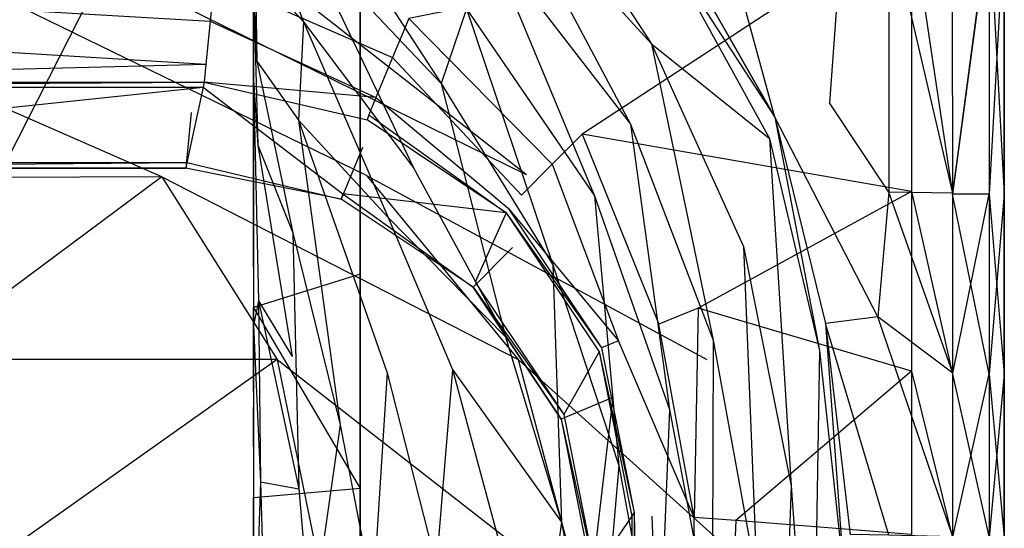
# Model space of a CAD drawing. Extents: x 0 to 0.37, y -0.56 to 0.
# Tile 22 of 26: x 0.249 to 0.37, y -0.235 to -0.173. Entities that reach past the tile are written whole.
import ezdxf

# ---------------------------------------------------------------- set-up
doc = ezdxf.new("R2010")
doc.units = 0
doc.layers.add('L0_WC_N_567510__0___REPLACEMTFO', color=7, linetype='CONTINUOUS')

msp = doc.modelspace()

# ---------------------------------------------------------------- linework, layer by layer
at = {"layer": 'L0_WC_N_567510__0___REPLACEMTFO', "color": 8}
for points, invisible_edges in [([(0.29112, -0.105234), (0.18494, -0.314262), (0.18494, -0.105234), (0.29112, -0.105234)], 13), ([(0.18494, -0.314262), (0.29112, -0.105234), (0.29112, -0.314262), (0.18494, -0.314262)], 10), ([(0.29112, -0.314262), (0.29112, -0.105234), (0.29112, -0.110567), (0.29112, -0.314262)], 13), ([(0.278079, -0.110567, 0.191627), (0.278079, -0.1884, 0.20253), (0.278079, -0.194568, 0.192392), (0.278079, -0.110567, 0.191627)], 13), ([(0.278079, -0.1884, 0.20253), (0.278079, -0.110567, 0.191627), (0.278079, -0.111409, 0.202205), (0.278079, -0.1884, 0.20253)], 14), ([(0.29112, -0.110567, 0.003194), (0.278079, -0.110567, 0.191627), (0.29112, -0.204148, 0.003247), (0.29112, -0.110567, 0.003194)], 14), ([(0.278079, -0.110567, 0.191627), (0.278079, -0.194568, 0.192392), (0.29112, -0.204148, 0.003247), (0.278079, -0.110567, 0.191627)], 14), ([(0.29112, -0.203729), (0.29112, -0.110567, 0.003194), (0.29112, -0.204148, 0.003247), (0.29112, -0.203729)], 13), ([(0.29112, -0.110567, 0.003194), (0.29112, -0.203729), (0.29112, -0.110567), (0.29112, -0.110567, 0.003194)], 14), ([(0.29112, -0.314262), (0.29112, -0.110567), (0.29112, -0.203729), (0.29112, -0.314262)], 10), ([(0.278079, -0.111409, 0.202205), (0.278079, -0.18023, 0.214173), (0.278079, -0.1884, 0.20253), (0.278079, -0.111409, 0.202205)], 13), ([(0.278079, -0.18023, 0.214173), (0.278079, -0.111409, 0.202205), (0.278079, -0.11149, 0.212838), (0.278079, -0.18023, 0.214173)], 14), ([(0.278079, -0.11149, 0.212838), (0.278079, -0.172645, 0.223915), (0.278079, -0.18023, 0.214173), (0.278079, -0.11149, 0.212838)], 13), ([(0.308483, -0.148083, 0.345967), (0.32672, -0.176, 0.326636), (0.308047, -0.155481, 0.326966), (0.308483, -0.148083, 0.345967)], 14), ([(0.308483, -0.148083, 0.345967), (0.328549, -0.164658, 0.345715), (0.32672, -0.176, 0.326636), (0.308483, -0.148083, 0.345967)], 14), ([(0.304094, -0.171717, 0.291098), (0.301034, -0.180857, 0.275082), (0.284255, -0.155166, 0.289029), (0.304094, -0.171717, 0.291098)], 14), ([(0.284255, -0.155166, 0.289029), (0.301034, -0.180857, 0.275082), (0.284366, -0.163266, 0.272154), (0.284255, -0.155166, 0.289029)], 14), ([(0.308047, -0.155481, 0.326966), (0.324151, -0.185812, 0.308276), (0.306694, -0.163198, 0.308476), (0.308047, -0.155481, 0.326966)], 14), ([(0.308047, -0.155481, 0.326966), (0.32672, -0.176, 0.326636), (0.324151, -0.185812, 0.308276), (0.308047, -0.155481, 0.326966)], 14), ([(0.278087, -0.157083, 0.270955), (0.284366, -0.163266, 0.272154), (0.284169, -0.173324, 0.257706), (0.278087, -0.157083, 0.270955)], 14), ([(0.278087, -0.157083, 0.270955), (0.284169, -0.173324, 0.257706), (0.278299, -0.166747, 0.256531), (0.278087, -0.157083, 0.270955)], 14), ([(0.318231, -0.187058, 0.400031), (0.358486, -0.160704, 0.400031), (0.297043, -0.172891, 0.400031), (0.318231, -0.187058, 0.400031)], 13), ([(0.358486, -0.160704, 0.400031), (0.318231, -0.187058, 0.400031), (0.358485, -0.194035, 0.400031), (0.358486, -0.160704, 0.400031)], 14), ([(0.335056, -0.160111, 0.34971), (0.341783, -0.184947, 0.349642), (0.328915, -0.162389, 0.34953), (0.335056, -0.160111, 0.34971)], 13), ([(0.341783, -0.184947, 0.349642), (0.335056, -0.160111, 0.34971), (0.348498, -0.183217, 0.349831), (0.341783, -0.184947, 0.349642)], 14), ([(0.35006, -0.161297, 0.350032), (0.348498, -0.183217, 0.349831), (0.335056, -0.160111, 0.34971), (0.35006, -0.161297, 0.350032)], 14), ([(0.355729, -0.160775, 0.350033), (0.355725, -0.194119, 0.349993), (0.35006, -0.161297, 0.350032), (0.355729, -0.160775, 0.350033)], 14), ([(0.355729, -0.160775, 0.350033), (0.363536, -0.194265, 0.349997), (0.355725, -0.194119, 0.349993), (0.355729, -0.160775, 0.350033)], 13), ([(0.363536, -0.194265, 0.349997), (0.355729, -0.160775, 0.350033), (0.36353, -0.160902, 0.350037), (0.363536, -0.194265, 0.349997)], 14), ([(0.363525, -0.19438, 0.400031), (0.358486, -0.160704, 0.400031), (0.358485, -0.194035, 0.400031), (0.363525, -0.19438, 0.400031)], 13), ([(0.358486, -0.160704, 0.400031), (0.363525, -0.19438, 0.400031), (0.363528, -0.161002, 0.400031), (0.358486, -0.160704, 0.400031)], 14), ([(0.367995, -0.160999, 0.398551), (0.363528, -0.161002, 0.400031), (0.363525, -0.19438, 0.400031), (0.367995, -0.160999, 0.398551)], 14), ([(0.367995, -0.160999, 0.398551), (0.363525, -0.19438, 0.400031), (0.367991, -0.194377, 0.39851), (0.367995, -0.160999, 0.398551)], 14), ([(0.367994, -0.160972, 0.351862), (0.363536, -0.194265, 0.349997), (0.36353, -0.160902, 0.350037), (0.367994, -0.160972, 0.351862)], 13), ([(0.363536, -0.194265, 0.349997), (0.367994, -0.160972, 0.351862), (0.367993, -0.194346, 0.351822), (0.363536, -0.194265, 0.349997)], 14), ([(0.369841, -0.194368, 0.394056), (0.367995, -0.160999, 0.398551), (0.367991, -0.194377, 0.39851), (0.369841, -0.194368, 0.394056)], 13), ([(0.369845, -0.161004, 0.356263), (0.367993, -0.194346, 0.351822), (0.367994, -0.160972, 0.351862), (0.369845, -0.161004, 0.356263)], 14), ([(0.367993, -0.194346, 0.351822), (0.369845, -0.161004, 0.356263), (0.369841, -0.194381, 0.356223), (0.367993, -0.194346, 0.351822)], 13), ([(0.367995, -0.160999, 0.398551), (0.369841, -0.194368, 0.394056), (0.369845, -0.16099, 0.394096), (0.367995, -0.160999, 0.398551)], 14), ([(0.369841, -0.194368, 0.394056), (0.369845, -0.160993, 0.389669), (0.369845, -0.16099, 0.394096), (0.369841, -0.194368, 0.394056)], 14), ([(0.369845, -0.160993, 0.389669), (0.369841, -0.194368, 0.394056), (0.369841, -0.19437, 0.38963), (0.369845, -0.160993, 0.389669)], 13), ([(0.369841, -0.19437, 0.38963), (0.369845, -0.161004, 0.361163), (0.369845, -0.160993, 0.389669), (0.369841, -0.19437, 0.38963)], 14), ([(0.369845, -0.161004, 0.356263), (0.369841, -0.194381, 0.361124), (0.369841, -0.194381, 0.356223), (0.369845, -0.161004, 0.356263)], 13), ([(0.369841, -0.194381, 0.361124), (0.369845, -0.161004, 0.356263), (0.369845, -0.161004, 0.361163), (0.369841, -0.194381, 0.361124)], 14), ([(0.369845, -0.161004, 0.361163), (0.369841, -0.19437, 0.38963), (0.369841, -0.194381, 0.361124), (0.369845, -0.161004, 0.361163)], 13), ([(0.328915, -0.162389, 0.34953), (0.341783, -0.184947, 0.349642), (0.328549, -0.164658, 0.345715), (0.328915, -0.162389, 0.34953)], 14), ([(0.355725, -0.194119, 0.349993), (0.348498, -0.183217, 0.349831), (0.35006, -0.161297, 0.350032), (0.355725, -0.194119, 0.349993)], 14), ([(0.284366, -0.163266, 0.272154), (0.297617, -0.191139, 0.261408), (0.284169, -0.173324, 0.257706), (0.284366, -0.163266, 0.272154)], 14), ([(0.284366, -0.163266, 0.272154), (0.301034, -0.180857, 0.275082), (0.297617, -0.191139, 0.261408), (0.284366, -0.163266, 0.272154)], 14), ([(0.306694, -0.163198, 0.308476), (0.319756, -0.194582, 0.291093), (0.304094, -0.171717, 0.291098), (0.306694, -0.163198, 0.308476)], 14), ([(0.306694, -0.163198, 0.308476), (0.324151, -0.185812, 0.308276), (0.319756, -0.194582, 0.291093), (0.306694, -0.163198, 0.308476)], 14), ([(0.278079, -0.180438, 0.231878), (0.278079, -0.172645, 0.223915), (0.278079, -0.164132, 0.234339), (0.278079, -0.180438, 0.231878)], 14), ([(0.278079, -0.164132, 0.234339), (0.278079, -0.169524, 0.243059), (0.278079, -0.180438, 0.231878), (0.278079, -0.164132, 0.234339)], 13), ([(0.328549, -0.164658, 0.345715), (0.341149, -0.187584, 0.345809), (0.32672, -0.176, 0.326636), (0.328549, -0.164658, 0.345715)], 14), ([(0.328549, -0.164658, 0.345715), (0.341783, -0.184947, 0.349642), (0.341149, -0.187584, 0.345809), (0.328549, -0.164658, 0.345715)], 14), ([(0.278299, -0.166747, 0.256531), (0.278482, -0.178126, 0.244141), (0.278079, -0.169524, 0.243059), (0.278299, -0.166747, 0.256531)], 14), ([(0.278299, -0.166747, 0.256531), (0.284169, -0.173324, 0.257706), (0.278482, -0.178126, 0.244141), (0.278299, -0.166747, 0.256531)], 14), ([(0.272786, -0.173219, 0.400031), (0.18494, -0.168162, 0.400031), (0.18494, -0.173219, 0.400031), (0.272786, -0.173219, 0.400031)], 13), ([(0.18494, -0.168162, 0.400031), (0.272786, -0.173219, 0.400031), (0.273284, -0.168162, 0.400031), (0.18494, -0.168162, 0.400031)], 14), ([(0.295071, -0.177655, 0.400031), (0.273284, -0.168162, 0.400031), (0.272786, -0.173219, 0.400031), (0.295071, -0.177655, 0.400031)], 13), ([(0.273284, -0.168162, 0.400031), (0.295071, -0.177655, 0.400031), (0.297043, -0.172891, 0.400031), (0.273284, -0.168162, 0.400031)], 14), ([(0.278079, -0.169524, 0.243059), (0.278605, -0.188365, 0.234462), (0.278079, -0.180438, 0.231878), (0.278079, -0.169524, 0.243059)], 14), ([(0.278079, -0.169524, 0.243059), (0.278482, -0.178126, 0.244141), (0.278605, -0.188365, 0.234462), (0.278079, -0.169524, 0.243059)], 14), ([(0.249956, -0.171689, 0.298098), (0.220227, -0.171897, 0.280166), (0.266878, -0.192243, 0.283093), (0.249956, -0.171689, 0.298098)], 14), ([(0.266878, -0.192243, 0.283093), (0.220227, -0.171897, 0.280166), (0.229328, -0.192418, 0.260682), (0.266878, -0.192243, 0.283093)], 14), ([(0.269637, -0.171494, 0.324659), (0.249956, -0.171689, 0.298098), (0.291872, -0.192077, 0.316492), (0.269637, -0.171494, 0.324659)], 14), ([(0.291872, -0.192077, 0.316492), (0.249956, -0.171689, 0.298098), (0.266878, -0.192243, 0.283093), (0.291872, -0.192077, 0.316492)], 14), ([(0.311457, -0.192011, 0.355781), (0.28508, -0.171417, 0.355781), (0.269637, -0.171494, 0.324659), (0.311457, -0.192011, 0.355781)], 14), ([(0.311457, -0.192011, 0.355781), (0.269637, -0.171494, 0.324659), (0.291872, -0.192077, 0.316492), (0.311457, -0.192011, 0.355781)], 14), ([(0.304094, -0.171717, 0.291098), (0.314646, -0.203016, 0.275049), (0.301034, -0.180857, 0.275082), (0.304094, -0.171717, 0.291098)], 14), ([(0.304094, -0.171717, 0.291098), (0.319756, -0.194582, 0.291093), (0.314646, -0.203016, 0.275049), (0.304094, -0.171717, 0.291098)], 14), ([(0.272267, -0.17849, 0.397813), (0.18494, -0.173219, 0.400031), (0.18494, -0.178505, 0.397812), (0.272267, -0.17849, 0.397813)], 13), ([(0.18494, -0.173219, 0.400031), (0.272267, -0.17849, 0.397813), (0.272786, -0.173219, 0.400031), (0.18494, -0.173219, 0.400031)], 14), ([(0.293033, -0.182579, 0.397813), (0.272786, -0.173219, 0.400031), (0.272267, -0.17849, 0.397813), (0.293033, -0.182579, 0.397813)], 13), ([(0.272786, -0.173219, 0.400031), (0.293033, -0.182579, 0.397813), (0.295071, -0.177655, 0.400031), (0.272786, -0.173219, 0.400031)], 14), ([(0.278079, -0.172645, 0.223915), (0.278079, -0.180438, 0.231878), (0.278079, -0.194327, 0.220136), (0.278079, -0.172645, 0.223915)], 13), ([(0.278079, -0.194327, 0.220136), (0.278079, -0.18023, 0.214173), (0.278079, -0.172645, 0.223915), (0.278079, -0.194327, 0.220136)], 14), ([(0.314588, -0.190704, 0.400031), (0.297043, -0.172891, 0.400031), (0.295071, -0.177655, 0.400031), (0.314588, -0.190704, 0.400031)], 13), ([(0.297043, -0.172891, 0.400031), (0.314588, -0.190704, 0.400031), (0.318231, -0.187058, 0.400031), (0.297043, -0.172891, 0.400031)], 14), ([(0.284169, -0.173324, 0.257706), (0.283563, -0.185343, 0.245446), (0.278482, -0.178126, 0.244141), (0.284169, -0.173324, 0.257706)], 14), ([(0.284169, -0.173324, 0.257706), (0.294552, -0.197226, 0.252062), (0.283563, -0.185343, 0.245446), (0.284169, -0.173324, 0.257706)], 14), ([(0.284169, -0.173324, 0.257706), (0.297617, -0.191139, 0.261408), (0.294552, -0.197226, 0.252062), (0.284169, -0.173324, 0.257706)], 14), ([(0.32672, -0.176, 0.326636), (0.334255, -0.21219, 0.308139), (0.324151, -0.185812, 0.308276), (0.32672, -0.176, 0.326636)], 14), ([(0.32672, -0.176, 0.326636), (0.33798, -0.200768, 0.326642), (0.334255, -0.21219, 0.308139), (0.32672, -0.176, 0.326636)], 14), ([(0.32672, -0.176, 0.326636), (0.341149, -0.187584, 0.345809), (0.33798, -0.200768, 0.326642), (0.32672, -0.176, 0.326636)], 14), ([(0.310822, -0.194473, 0.397811), (0.295071, -0.177655, 0.400031), (0.293033, -0.182579, 0.397813), (0.310822, -0.194473, 0.397811)], 13), ([(0.295071, -0.177655, 0.400031), (0.310822, -0.194473, 0.397811), (0.314588, -0.190704, 0.400031), (0.295071, -0.177655, 0.400031)], 14), ([(0.272267, -0.17849, 0.397813), (0.18494, -0.180695, 0.39252), (0.27205, -0.180695, 0.39252), (0.272267, -0.17849, 0.397813)], 13), ([(0.18494, -0.180695, 0.39252), (0.272267, -0.17849, 0.397813), (0.18494, -0.178505, 0.397812), (0.18494, -0.180695, 0.39252)], 14), ([(0.272267, -0.17849, 0.397813), (0.27205, -0.180695, 0.39252), (0.293033, -0.182579, 0.397813), (0.272267, -0.17849, 0.397813)], 14), ([(0.278482, -0.178126, 0.244141), (0.283563, -0.185343, 0.245446), (0.282895, -0.199103, 0.235137), (0.278482, -0.178126, 0.244141)], 14), ([(0.278482, -0.178126, 0.244141), (0.282895, -0.199103, 0.235137), (0.278605, -0.188365, 0.234462), (0.278482, -0.178126, 0.244141)], 14), ([(0.278079, -0.18023, 0.214173), (0.278079, -0.194327, 0.220136), (0.278079, -0.194587, 0.212303), (0.278079, -0.18023, 0.214173)], 13), ([(0.278079, -0.194587, 0.212303), (0.278079, -0.1884, 0.20253), (0.278079, -0.18023, 0.214173), (0.278079, -0.194587, 0.212303)], 14), ([(0.278079, -0.180438, 0.231878), (0.278674, -0.207407, 0.221295), (0.278079, -0.194327, 0.220136), (0.278079, -0.180438, 0.231878)], 14), ([(0.278079, -0.180438, 0.231878), (0.278605, -0.188365, 0.234462), (0.278674, -0.207407, 0.221295), (0.278079, -0.180438, 0.231878)], 14), ([(0.27205, -0.180695, 0.39252), (0.18494, -0.181287, 0.389472), (0.271923, -0.181287, 0.389472), (0.27205, -0.180695, 0.39252)], 13), ([(0.18494, -0.181287, 0.389472), (0.27205, -0.180695, 0.39252), (0.18494, -0.180695, 0.39252), (0.18494, -0.181287, 0.389472)], 14), ([(0.271923, -0.181287, 0.389472), (0.18494, -0.190515, 0.341974), (0.269939, -0.190515, 0.341974), (0.271923, -0.181287, 0.389472)], 13), ([(0.18494, -0.190515, 0.341974), (0.271923, -0.181287, 0.389472), (0.18494, -0.181287, 0.389472), (0.18494, -0.190515, 0.341974)], 14), ([(0.289015, -0.19431, 0.342077), (0.271923, -0.181287, 0.389472), (0.269939, -0.190515, 0.341974), (0.289015, -0.19431, 0.342077)], 13), ([(0.291967, -0.185277, 0.389478), (0.27205, -0.180695, 0.39252), (0.271923, -0.181287, 0.389472), (0.291967, -0.185277, 0.389478)], 13), ([(0.271923, -0.181287, 0.389472), (0.289015, -0.19431, 0.342077), (0.291967, -0.185277, 0.389478), (0.271923, -0.181287, 0.389472)], 14), ([(0.293033, -0.182579, 0.397813), (0.27205, -0.180695, 0.39252), (0.292156, -0.184697, 0.39252), (0.293033, -0.182579, 0.397813)], 14), ([(0.27205, -0.180695, 0.39252), (0.291967, -0.185277, 0.389478), (0.292156, -0.184697, 0.39252), (0.27205, -0.180695, 0.39252)], 14), ([(0.301034, -0.180857, 0.275082), (0.308869, -0.211812, 0.260945), (0.297617, -0.191139, 0.261408), (0.301034, -0.180857, 0.275082)], 14), ([(0.301034, -0.180857, 0.275082), (0.314646, -0.203016, 0.275049), (0.308869, -0.211812, 0.260945), (0.301034, -0.180857, 0.275082)], 14), ([(0.309202, -0.196094, 0.39252), (0.293033, -0.182579, 0.397813), (0.292156, -0.184697, 0.39252), (0.309202, -0.196094, 0.39252)], 13), ([(0.293033, -0.182579, 0.397813), (0.309202, -0.196094, 0.39252), (0.310822, -0.194473, 0.397811), (0.293033, -0.182579, 0.397813)], 14), ([(0.354387, -0.209343, 0.349918), (0.341783, -0.184947, 0.349642), (0.348498, -0.183217, 0.349831), (0.354387, -0.209343, 0.349918)], 14), ([(0.355725, -0.194119, 0.349993), (0.354387, -0.209343, 0.349918), (0.348498, -0.183217, 0.349831), (0.355725, -0.194119, 0.349993)], 14), ([(0.269795, -0.191186, 0.33852), (0.18494, -0.191186, 0.33852), (0.18494, -0.184352, 0.332072), (0.269795, -0.191186, 0.33852)], 14), ([(0.270463, -0.184385, 0.332072), (0.269795, -0.191186, 0.33852), (0.18494, -0.184352, 0.332072), (0.270463, -0.184385, 0.332072)], 14), ([(0.2888, -0.194967, 0.33863), (0.269795, -0.191186, 0.33852), (0.270463, -0.184385, 0.332072), (0.2888, -0.194967, 0.33863)], 14), ([(0.291404, -0.18865, 0.332182), (0.2888, -0.194967, 0.33863), (0.270463, -0.184385, 0.332072), (0.291404, -0.18865, 0.332182)], 14), ([(0.30896, -0.196638, 0.389496), (0.291967, -0.185277, 0.389478), (0.289015, -0.19431, 0.342077), (0.30896, -0.196638, 0.389496)], 14), ([(0.30896, -0.196638, 0.389496), (0.292156, -0.184697, 0.39252), (0.291967, -0.185277, 0.389478), (0.30896, -0.196638, 0.389496)], 13), ([(0.292156, -0.184697, 0.39252), (0.30896, -0.196638, 0.389496), (0.309202, -0.196094, 0.39252), (0.292156, -0.184697, 0.39252)], 14), ([(0.341783, -0.184947, 0.349642), (0.347275, -0.213468, 0.345969), (0.341149, -0.187584, 0.345809), (0.341783, -0.184947, 0.349642)], 14), ([(0.354387, -0.209343, 0.349918), (0.347974, -0.210165, 0.349855), (0.341783, -0.184947, 0.349642), (0.354387, -0.209343, 0.349918)], 14), ([(0.341783, -0.184947, 0.349642), (0.347974, -0.210165, 0.349855), (0.347275, -0.213468, 0.345969), (0.341783, -0.184947, 0.349642)], 14), ([(0.283563, -0.185343, 0.245446), (0.288656, -0.222549, 0.230857), (0.282895, -0.199103, 0.235137), (0.283563, -0.185343, 0.245446)], 14), ([(0.283563, -0.185343, 0.245446), (0.294552, -0.197226, 0.252062), (0.294419, -0.216192, 0.24056), (0.283563, -0.185343, 0.245446)], 14), ([(0.283563, -0.185343, 0.245446), (0.294419, -0.216192, 0.24056), (0.288656, -0.222549, 0.230857), (0.283563, -0.185343, 0.245446)], 14), ([(0.324151, -0.185812, 0.308276), (0.32894, -0.220675, 0.290736), (0.319756, -0.194582, 0.291093), (0.324151, -0.185812, 0.308276)], 14), ([(0.324151, -0.185812, 0.308276), (0.334255, -0.21219, 0.308139), (0.32894, -0.220675, 0.290736), (0.324151, -0.185812, 0.308276)], 14), ([(0.327628, -0.210234, 0.400031), (0.318231, -0.187058, 0.400031), (0.314588, -0.190704, 0.400031), (0.327628, -0.210234, 0.400031)], 13), ([(0.332411, -0.208293, 0.400031), (0.358485, -0.194035, 0.400031), (0.318231, -0.187058, 0.400031), (0.332411, -0.208293, 0.400031)], 13), ([(0.318231, -0.187058, 0.400031), (0.327628, -0.210234, 0.400031), (0.332411, -0.208293, 0.400031), (0.318231, -0.187058, 0.400031)], 14), ([(0.341149, -0.187584, 0.345809), (0.343779, -0.229984, 0.326539), (0.33798, -0.200768, 0.326642), (0.341149, -0.187584, 0.345809)], 14), ([(0.341149, -0.187584, 0.345809), (0.347275, -0.213468, 0.345969), (0.343779, -0.229984, 0.326539), (0.341149, -0.187584, 0.345809)], 14), ([(0.278079, -0.1884, 0.20253), (0.278079, -0.194587, 0.212303), (0.278079, -0.203282, 0.2028), (0.278079, -0.1884, 0.20253)], 13), ([(0.278079, -0.203282, 0.2028), (0.278079, -0.194568, 0.192392), (0.278079, -0.1884, 0.20253), (0.278079, -0.203282, 0.2028)], 14), ([(0.278605, -0.188365, 0.234462), (0.282895, -0.199103, 0.235137), (0.282803, -0.214194, 0.226866), (0.278605, -0.188365, 0.234462)], 14), ([(0.278605, -0.188365, 0.234462), (0.282803, -0.214194, 0.226866), (0.278674, -0.207407, 0.221295), (0.278605, -0.188365, 0.234462)], 14), ([(0.304912, -0.205736, 0.338943), (0.2888, -0.194967, 0.33863), (0.291404, -0.18865, 0.332182), (0.304912, -0.205736, 0.338943)], 14), ([(0.309727, -0.20089, 0.332496), (0.304912, -0.205736, 0.338943), (0.291404, -0.18865, 0.332182), (0.309727, -0.20089, 0.332496)], 14), ([(0.269939, -0.190515, 0.341974), (0.18494, -0.191186, 0.33852), (0.269795, -0.191186, 0.33852), (0.269939, -0.190515, 0.341974)], 13), ([(0.18494, -0.191186, 0.33852), (0.269939, -0.190515, 0.341974), (0.18494, -0.190515, 0.341974), (0.18494, -0.191186, 0.33852)], 14), ([(0.2888, -0.194967, 0.33863), (0.269939, -0.190515, 0.341974), (0.269795, -0.191186, 0.33852), (0.2888, -0.194967, 0.33863)], 13), ([(0.269939, -0.190515, 0.341974), (0.2888, -0.194967, 0.33863), (0.289015, -0.19431, 0.342077), (0.269939, -0.190515, 0.341974)], 14), ([(0.297617, -0.191139, 0.261408), (0.308869, -0.211812, 0.260945), (0.294552, -0.197226, 0.252062), (0.297617, -0.191139, 0.261408)], 14), ([(0.322708, -0.212273, 0.397808), (0.314588, -0.190704, 0.400031), (0.310822, -0.194473, 0.397811), (0.322708, -0.212273, 0.397808)], 13), ([(0.314588, -0.190704, 0.400031), (0.322708, -0.212273, 0.397808), (0.327628, -0.210234, 0.400031), (0.314588, -0.190704, 0.400031)], 14), ([(0.236895, -0.214559, 0.244482), (0.266878, -0.192243, 0.283093), (0.229328, -0.192418, 0.260682), (0.236895, -0.214559, 0.244482)], 13), ([(0.266878, -0.192243, 0.283093), (0.236895, -0.214559, 0.244482), (0.28097, -0.214559, 0.270597), (0.266878, -0.192243, 0.283093)], 14), ([(0.266878, -0.192243, 0.283093), (0.31042, -0.214559, 0.30968), (0.291872, -0.192077, 0.316492), (0.266878, -0.192243, 0.283093)], 14), ([(0.31042, -0.214559, 0.30968), (0.266878, -0.192243, 0.283093), (0.28097, -0.214559, 0.270597), (0.31042, -0.214559, 0.30968)], 13), ([(0.291872, -0.192077, 0.316492), (0.333477, -0.214559, 0.355781), (0.311457, -0.192011, 0.355781), (0.291872, -0.192077, 0.316492)], 14), ([(0.333477, -0.214559, 0.355781), (0.291872, -0.192077, 0.316492), (0.31042, -0.214559, 0.30968), (0.333477, -0.214559, 0.355781)], 13), ([(0.278079, -0.203282, 0.2028), (0.278079, -0.194327, 0.220136), (0.278079, -0.210407, 0.209544), (0.278079, -0.203282, 0.2028)], 13), ([(0.278079, -0.194327, 0.220136), (0.278079, -0.203282, 0.2028), (0.278079, -0.194587, 0.212303), (0.278079, -0.194327, 0.220136)], 14), ([(0.278674, -0.207407, 0.221295), (0.278079, -0.210407, 0.209544), (0.278079, -0.194327, 0.220136), (0.278674, -0.207407, 0.221295)], 14), ([(0.278079, -0.194568, 0.192392), (0.278079, -0.203282, 0.2028), (0.278079, -0.208209, 0.190505), (0.278079, -0.194568, 0.192392)], 13), ([(0.278079, -0.194568, 0.192392), (0.278079, -0.208209, 0.190505), (0.29112, -0.204148, 0.003247), (0.278079, -0.194568, 0.192392)], 14), ([(0.304912, -0.205736, 0.338943), (0.289015, -0.19431, 0.342077), (0.2888, -0.194967, 0.33863), (0.304912, -0.205736, 0.338943)], 13), ([(0.289015, -0.19431, 0.342077), (0.304912, -0.205736, 0.338943), (0.305186, -0.205119, 0.342371), (0.289015, -0.19431, 0.342077)], 14), ([(0.30896, -0.196638, 0.389496), (0.289015, -0.19431, 0.342077), (0.305186, -0.205119, 0.342371), (0.30896, -0.196638, 0.389496)], 14), ([(0.309202, -0.196094, 0.39252), (0.322708, -0.212273, 0.397808), (0.310822, -0.194473, 0.397811), (0.309202, -0.196094, 0.39252)], 14), ([(0.319756, -0.194582, 0.291093), (0.322711, -0.227538, 0.274532), (0.314646, -0.203016, 0.275049), (0.319756, -0.194582, 0.291093)], 14), ([(0.319756, -0.194582, 0.291093), (0.32894, -0.220675, 0.290736), (0.322711, -0.227538, 0.274532), (0.319756, -0.194582, 0.291093)], 14), ([(0.358485, -0.194035, 0.400031), (0.332411, -0.208293, 0.400031), (0.358484, -0.215994, 0.400031), (0.358485, -0.194035, 0.400031)], 14), ([(0.363539, -0.216243, 0.349975), (0.354387, -0.209343, 0.349918), (0.355725, -0.194119, 0.349993), (0.363539, -0.216243, 0.349975)], 14), ([(0.363539, -0.216243, 0.349975), (0.355725, -0.194119, 0.349993), (0.363536, -0.194265, 0.349997), (0.363539, -0.216243, 0.349975)], 14), ([(0.363523, -0.216367, 0.400031), (0.358485, -0.194035, 0.400031), (0.358484, -0.215994, 0.400031), (0.363523, -0.216367, 0.400031)], 13), ([(0.358485, -0.194035, 0.400031), (0.363523, -0.216367, 0.400031), (0.363525, -0.19438, 0.400031), (0.358485, -0.194035, 0.400031)], 14), ([(0.367989, -0.216364, 0.398487), (0.363525, -0.19438, 0.400031), (0.363523, -0.216367, 0.400031), (0.367989, -0.216364, 0.398487)], 14), ([(0.367991, -0.194377, 0.39851), (0.363525, -0.19438, 0.400031), (0.367989, -0.216364, 0.398487), (0.367991, -0.194377, 0.39851)], 14), ([(0.367993, -0.194346, 0.351822), (0.363539, -0.216243, 0.349975), (0.363536, -0.194265, 0.349997), (0.367993, -0.194346, 0.351822)], 13), ([(0.363539, -0.216243, 0.349975), (0.367993, -0.194346, 0.351822), (0.367993, -0.21633, 0.3518), (0.363539, -0.216243, 0.349975)], 14), ([(0.369839, -0.216355, 0.394034), (0.367991, -0.194377, 0.39851), (0.367989, -0.216364, 0.398487), (0.369839, -0.216355, 0.394034)], 13), ([(0.367991, -0.194377, 0.39851), (0.369839, -0.216355, 0.394034), (0.369841, -0.194368, 0.394056), (0.367991, -0.194377, 0.39851)], 14), ([(0.369841, -0.194381, 0.356223), (0.367993, -0.21633, 0.3518), (0.367993, -0.194346, 0.351822), (0.369841, -0.194381, 0.356223)], 14), ([(0.367993, -0.21633, 0.3518), (0.369841, -0.194381, 0.356223), (0.369839, -0.216368, 0.356201), (0.367993, -0.21633, 0.3518)], 13), ([(0.369839, -0.216355, 0.394034), (0.369841, -0.19437, 0.38963), (0.369841, -0.194368, 0.394056), (0.369839, -0.216355, 0.394034)], 14), ([(0.369841, -0.19437, 0.38963), (0.369839, -0.216355, 0.394034), (0.369839, -0.216357, 0.389607), (0.369841, -0.19437, 0.38963)], 13), ([(0.369839, -0.216357, 0.389607), (0.369841, -0.194381, 0.361124), (0.369841, -0.19437, 0.38963), (0.369839, -0.216357, 0.389607)], 14), ([(0.369841, -0.194381, 0.356223), (0.369839, -0.216368, 0.361101), (0.369839, -0.216368, 0.356201), (0.369841, -0.194381, 0.356223)], 13), ([(0.369839, -0.216368, 0.361101), (0.369841, -0.194381, 0.356223), (0.369841, -0.194381, 0.361124), (0.369839, -0.216368, 0.361101)], 14), ([(0.369841, -0.194381, 0.361124), (0.369839, -0.216357, 0.389607), (0.369839, -0.216368, 0.361101), (0.369841, -0.194381, 0.361124)], 13), ([(0.30896, -0.196638, 0.389496), (0.320591, -0.21315, 0.39252), (0.309202, -0.196094, 0.39252), (0.30896, -0.196638, 0.389496)], 14), ([(0.322708, -0.212273, 0.397808), (0.309202, -0.196094, 0.39252), (0.320591, -0.21315, 0.39252), (0.322708, -0.212273, 0.397808)], 13), ([(0.294552, -0.197226, 0.252062), (0.302379, -0.215798, 0.249785), (0.294419, -0.216192, 0.24056), (0.294552, -0.197226, 0.252062)], 14), ([(0.294552, -0.197226, 0.252062), (0.308869, -0.211812, 0.260945), (0.302379, -0.215798, 0.249785), (0.294552, -0.197226, 0.252062)], 14), ([(0.30896, -0.196638, 0.389496), (0.305186, -0.205119, 0.342371), (0.320314, -0.213642, 0.389522), (0.30896, -0.196638, 0.389496)], 14), ([(0.320591, -0.21315, 0.39252), (0.30896, -0.196638, 0.389496), (0.320314, -0.213642, 0.389522), (0.320591, -0.21315, 0.39252)], 13), ([(0.282895, -0.199103, 0.235137), (0.283616, -0.230383, 0.220757), (0.282803, -0.214194, 0.226866), (0.282895, -0.199103, 0.235137)], 14), ([(0.282895, -0.199103, 0.235137), (0.288656, -0.222549, 0.230857), (0.283616, -0.230383, 0.220757), (0.282895, -0.199103, 0.235137)], 14), ([(0.315677, -0.221851, 0.339413), (0.304912, -0.205736, 0.338943), (0.309727, -0.20089, 0.332496), (0.315677, -0.221851, 0.339413)], 14), ([(0.321978, -0.219214, 0.332965), (0.315677, -0.221851, 0.339413), (0.309727, -0.20089, 0.332496), (0.321978, -0.219214, 0.332965)], 14), ([(0.33798, -0.200768, 0.326642), (0.339595, -0.241385, 0.30775), (0.334255, -0.21219, 0.308139), (0.33798, -0.200768, 0.326642)], 14), ([(0.33798, -0.200768, 0.326642), (0.343779, -0.229984, 0.326539), (0.339595, -0.241385, 0.30775), (0.33798, -0.200768, 0.326642)], 14), ([(0.278079, -0.218506, 0.199007), (0.278079, -0.208209, 0.190505), (0.278079, -0.203282, 0.2028), (0.278079, -0.218506, 0.199007)], 14), ([(0.278079, -0.210407, 0.209544), (0.278079, -0.218506, 0.199007), (0.278079, -0.203282, 0.2028), (0.278079, -0.210407, 0.209544)], 14), ([(0.314646, -0.203016, 0.275049), (0.315726, -0.234438, 0.260032), (0.308869, -0.211812, 0.260945), (0.314646, -0.203016, 0.275049)], 14), ([(0.314646, -0.203016, 0.275049), (0.322711, -0.227538, 0.274532), (0.315726, -0.234438, 0.260032), (0.314646, -0.203016, 0.275049)], 14), ([(0.29112, -0.204148, 0.003247), (0.278079, -0.208209, 0.190505), (0.29112, -0.21724, 0.003183), (0.29112, -0.204148, 0.003247)], 14), ([(0.29112, -0.204148, 0.003247), (0.29112, -0.216881), (0.29112, -0.203729), (0.29112, -0.204148, 0.003247)], 14), ([(0.29112, -0.314262), (0.29112, -0.203729), (0.29112, -0.216881), (0.29112, -0.314262)], 13), ([(0.29112, -0.216881), (0.29112, -0.204148, 0.003247), (0.29112, -0.21724, 0.003183), (0.29112, -0.216881)], 13), ([(0.304912, -0.205736, 0.338943), (0.315992, -0.221295, 0.34281), (0.305186, -0.205119, 0.342371), (0.304912, -0.205736, 0.338943)], 14), ([(0.315992, -0.221295, 0.34281), (0.304912, -0.205736, 0.338943), (0.315677, -0.221851, 0.339413), (0.315992, -0.221295, 0.34281)], 13), ([(0.305186, -0.205119, 0.342371), (0.315992, -0.221295, 0.34281), (0.320314, -0.213642, 0.389522), (0.305186, -0.205119, 0.342371)], 14), ([(0.278079, -0.210407, 0.209544), (0.278674, -0.207407, 0.221295), (0.278936, -0.2295, 0.211455), (0.278079, -0.210407, 0.209544)], 13), ([(0.278674, -0.207407, 0.221295), (0.282803, -0.214194, 0.226866), (0.283616, -0.230383, 0.220757), (0.278674, -0.207407, 0.221295)], 14), ([(0.278674, -0.207407, 0.221295), (0.283616, -0.230383, 0.220757), (0.278936, -0.2295, 0.211455), (0.278674, -0.207407, 0.221295)], 14), ([(0.278079, -0.208209, 0.190505), (0.278079, -0.218506, 0.199007), (0.278079, -0.220442, 0.1892), (0.278079, -0.208209, 0.190505)], 13), ([(0.278079, -0.208209, 0.190505), (0.29112, -0.230332, 0.003104), (0.29112, -0.21724, 0.003183), (0.278079, -0.208209, 0.190505)], 14), ([(0.278079, -0.208209, 0.190505), (0.278079, -0.220442, 0.1892), (0.29112, -0.230332, 0.003104), (0.278079, -0.208209, 0.190505)], 14), ([(0.331957, -0.233853, 0.400031), (0.332411, -0.208293, 0.400031), (0.327628, -0.210234, 0.400031), (0.331957, -0.233853, 0.400031)], 13), ([(0.332411, -0.208293, 0.400031), (0.331957, -0.233853, 0.400031), (0.337015, -0.234253, 0.400031), (0.332411, -0.208293, 0.400031)], 14), ([(0.337015, -0.234253, 0.400031), (0.358484, -0.215994, 0.400031), (0.332411, -0.208293, 0.400031), (0.337015, -0.234253, 0.400031)], 13), ([(0.355722, -0.236049, 0.349951), (0.347974, -0.210165, 0.349855), (0.354387, -0.209343, 0.349918), (0.355722, -0.236049, 0.349951)], 14), ([(0.363542, -0.236217, 0.349955), (0.354387, -0.209343, 0.349918), (0.363539, -0.216243, 0.349975), (0.363542, -0.236217, 0.349955)], 14), ([(0.363542, -0.236217, 0.349955), (0.355722, -0.236049, 0.349951), (0.354387, -0.209343, 0.349918), (0.363542, -0.236217, 0.349955)], 14), ([(0.278079, -0.210407, 0.209544), (0.278936, -0.2295, 0.211455), (0.278079, -0.239355, 0.198423), (0.278079, -0.210407, 0.209544)], 14), ([(0.278079, -0.210407, 0.209544), (0.278079, -0.239355, 0.198423), (0.278079, -0.225207, 0.202584), (0.278079, -0.210407, 0.209544)], 14), ([(0.278079, -0.218506, 0.199007), (0.278079, -0.210407, 0.209544), (0.278079, -0.225207, 0.202584), (0.278079, -0.218506, 0.199007)], 13), ([(0.331957, -0.233853, 0.400031), (0.327628, -0.210234, 0.400031), (0.322708, -0.212273, 0.397808), (0.331957, -0.233853, 0.400031)], 14), ([(0.347974, -0.210165, 0.349855), (0.350232, -0.240896, 0.345991), (0.347275, -0.213468, 0.345969), (0.347974, -0.210165, 0.349855)], 14), ([(0.347974, -0.210165, 0.349855), (0.350999, -0.235947, 0.349948), (0.350232, -0.240896, 0.345991), (0.347974, -0.210165, 0.349855)], 14), ([(0.355722, -0.236049, 0.349951), (0.350999, -0.235947, 0.349948), (0.347974, -0.210165, 0.349855), (0.355722, -0.236049, 0.349951)], 14), ([(0.308869, -0.211812, 0.260945), (0.315726, -0.234438, 0.260032), (0.302379, -0.215798, 0.249785), (0.308869, -0.211812, 0.260945)], 14), ([(0.322708, -0.212273, 0.397808), (0.320591, -0.21315, 0.39252), (0.32679, -0.233716, 0.397819), (0.322708, -0.212273, 0.397808)], 14), ([(0.331957, -0.233853, 0.400031), (0.322708, -0.212273, 0.397808), (0.32679, -0.233716, 0.397819), (0.331957, -0.233853, 0.400031)], 14), ([(0.334255, -0.21219, 0.308139), (0.334146, -0.248379, 0.290007), (0.32894, -0.220675, 0.290736), (0.334255, -0.21219, 0.308139)], 14), ([(0.334255, -0.21219, 0.308139), (0.339595, -0.241385, 0.30775), (0.334146, -0.248379, 0.290007), (0.334255, -0.21219, 0.308139)], 14), ([(0.320314, -0.213642, 0.389522), (0.315992, -0.221295, 0.34281), (0.324301, -0.233699, 0.389554), (0.320314, -0.213642, 0.389522)], 14), ([(0.320314, -0.213642, 0.389522), (0.32459, -0.23327, 0.39252), (0.320591, -0.21315, 0.39252), (0.320314, -0.213642, 0.389522)], 14), ([(0.32459, -0.23327, 0.39252), (0.320314, -0.213642, 0.389522), (0.324301, -0.233699, 0.389554), (0.32459, -0.23327, 0.39252)], 13), ([(0.320591, -0.21315, 0.39252), (0.32459, -0.23327, 0.39252), (0.32679, -0.233716, 0.397819), (0.320591, -0.21315, 0.39252)], 14), ([(0.347275, -0.213468, 0.345969), (0.346395, -0.265639, 0.326208), (0.343779, -0.229984, 0.326539), (0.347275, -0.213468, 0.345969)], 14), ([(0.347275, -0.213468, 0.345969), (0.350232, -0.240896, 0.345991), (0.346395, -0.265639, 0.326208), (0.347275, -0.213468, 0.345969)], 14), ([(0.240092, -0.243516, 0.240448), (0.28097, -0.214559, 0.270597), (0.236895, -0.214559, 0.244482), (0.240092, -0.243516, 0.240448)], 13), ([(0.28097, -0.214559, 0.270597), (0.240092, -0.243516, 0.240448), (0.286876, -0.243516, 0.268168), (0.28097, -0.214559, 0.270597)], 14), ([(0.318137, -0.243516, 0.309653), (0.28097, -0.214559, 0.270597), (0.286876, -0.243516, 0.268168), (0.318137, -0.243516, 0.309653)], 13), ([(0.28097, -0.214559, 0.270597), (0.318137, -0.243516, 0.309653), (0.31042, -0.214559, 0.30968), (0.28097, -0.214559, 0.270597)], 14), ([(0.342611, -0.243516, 0.358589), (0.31042, -0.214559, 0.30968), (0.318137, -0.243516, 0.309653), (0.342611, -0.243516, 0.358589)], 13), ([(0.31042, -0.214559, 0.30968), (0.342611, -0.243516, 0.358589), (0.333477, -0.214559, 0.355781), (0.31042, -0.214559, 0.30968)], 14), ([(0.294419, -0.216192, 0.24056), (0.292698, -0.243475, 0.226969), (0.288656, -0.222549, 0.230857), (0.294419, -0.216192, 0.24056)], 14), ([(0.294419, -0.216192, 0.24056), (0.300434, -0.239797, 0.237047), (0.292698, -0.243475, 0.226969), (0.294419, -0.216192, 0.24056)], 14), ([(0.302379, -0.215798, 0.249785), (0.300434, -0.239797, 0.237047), (0.294419, -0.216192, 0.24056), (0.302379, -0.215798, 0.249785)], 14), ([(0.302379, -0.215798, 0.249785), (0.308273, -0.237506, 0.247743), (0.300434, -0.239797, 0.237047), (0.302379, -0.215798, 0.249785)], 14), ([(0.302379, -0.215798, 0.249785), (0.315726, -0.234438, 0.260032), (0.308273, -0.237506, 0.247743), (0.302379, -0.215798, 0.249785)], 14), ([(0.358484, -0.215994, 0.400031), (0.337015, -0.234253, 0.400031), (0.358483, -0.23595, 0.400031), (0.358484, -0.215994, 0.400031)], 14), ([(0.363521, -0.236348, 0.400031), (0.358484, -0.215994, 0.400031), (0.358483, -0.23595, 0.400031), (0.363521, -0.236348, 0.400031)], 13), ([(0.358484, -0.215994, 0.400031), (0.363521, -0.236348, 0.400031), (0.363523, -0.216367, 0.400031), (0.358484, -0.215994, 0.400031)], 14), ([(0.367987, -0.236345, 0.398466), (0.363523, -0.216367, 0.400031), (0.363521, -0.236348, 0.400031), (0.367987, -0.236345, 0.398466)], 13), ([(0.363523, -0.216367, 0.400031), (0.367987, -0.236345, 0.398466), (0.367989, -0.216364, 0.398487), (0.363523, -0.216367, 0.400031)], 14), ([(0.367993, -0.21633, 0.3518), (0.363542, -0.236217, 0.349955), (0.363539, -0.216243, 0.349975), (0.367993, -0.21633, 0.3518)], 13), ([(0.363542, -0.236217, 0.349955), (0.367993, -0.21633, 0.3518), (0.367992, -0.236309, 0.35178), (0.363542, -0.236217, 0.349955)], 14), ([(0.369837, -0.236336, 0.394014), (0.367989, -0.216364, 0.398487), (0.367987, -0.236345, 0.398466), (0.369837, -0.236336, 0.394014)], 13), ([(0.367989, -0.216364, 0.398487), (0.369837, -0.236336, 0.394014), (0.369839, -0.216355, 0.394034), (0.367989, -0.216364, 0.398487)], 14), ([(0.369839, -0.216368, 0.356201), (0.367992, -0.236309, 0.35178), (0.367993, -0.21633, 0.3518), (0.369839, -0.216368, 0.356201)], 14), ([(0.367992, -0.236309, 0.35178), (0.369839, -0.216368, 0.356201), (0.369837, -0.23635, 0.356181), (0.367992, -0.236309, 0.35178)], 13), ([(0.369837, -0.236336, 0.394014), (0.369839, -0.216357, 0.389607), (0.369839, -0.216355, 0.394034), (0.369837, -0.236336, 0.394014)], 14), ([(0.369839, -0.216357, 0.389607), (0.369837, -0.236336, 0.394014), (0.369837, -0.236339, 0.389587), (0.369839, -0.216357, 0.389607)], 13), ([(0.369837, -0.236339, 0.389587), (0.369839, -0.216368, 0.361101), (0.369839, -0.216357, 0.389607), (0.369837, -0.236339, 0.389587)], 14), ([(0.369839, -0.216368, 0.356201), (0.369837, -0.23635, 0.361081), (0.369837, -0.23635, 0.356181), (0.369839, -0.216368, 0.356201)], 13), ([(0.369837, -0.23635, 0.361081), (0.369839, -0.216368, 0.356201), (0.369839, -0.216368, 0.361101), (0.369837, -0.23635, 0.361081)], 14), ([(0.369839, -0.216368, 0.361101), (0.369837, -0.236339, 0.389587), (0.369837, -0.23635, 0.361081), (0.369839, -0.216368, 0.361101)], 13), ([(0.29112, -0.21724, 0.003183), (0.29112, -0.230033), (0.29112, -0.216881), (0.29112, -0.21724, 0.003183)], 14), ([(0.29112, -0.314262), (0.29112, -0.216881), (0.29112, -0.230033), (0.29112, -0.314262)], 10), ([(0.29112, -0.230033), (0.29112, -0.21724, 0.003183), (0.29112, -0.230332, 0.003104), (0.29112, -0.230033)], 13), ([(0.278079, -0.225207, 0.202584), (0.278079, -0.220442, 0.1892), (0.278079, -0.218506, 0.199007), (0.278079, -0.225207, 0.202584)], 14), ([(0.321978, -0.219214, 0.332965), (0.319458, -0.240861, 0.339967), (0.315677, -0.221851, 0.339413), (0.321978, -0.219214, 0.332965)], 14), ([(0.326253, -0.240179, 0.333519), (0.319458, -0.240861, 0.339967), (0.321978, -0.219214, 0.332965), (0.326253, -0.240179, 0.333519)], 14), ([(0.278079, -0.220442, 0.1892), (0.278079, -0.225207, 0.202584), (0.278079, -0.231452, 0.189804), (0.278079, -0.220442, 0.1892)], 13), ([(0.278079, -0.220442, 0.1892), (0.278079, -0.231452, 0.189804), (0.29112, -0.230332, 0.003104), (0.278079, -0.220442, 0.1892)], 14), ([(0.315677, -0.221851, 0.339413), (0.319786, -0.240376, 0.343329), (0.315992, -0.221295, 0.34281), (0.315677, -0.221851, 0.339413)], 14), ([(0.315992, -0.221295, 0.34281), (0.319786, -0.240376, 0.343329), (0.324301, -0.233699, 0.389554), (0.315992, -0.221295, 0.34281)], 14), ([(0.32894, -0.220675, 0.290736), (0.327562, -0.25334, 0.273541), (0.322711, -0.227538, 0.274532), (0.32894, -0.220675, 0.290736)], 14), ([(0.32894, -0.220675, 0.290736), (0.334146, -0.248379, 0.290007), (0.327562, -0.25334, 0.273541), (0.32894, -0.220675, 0.290736)], 14), ([(0.288656, -0.222549, 0.230857), (0.28509, -0.247727, 0.216644), (0.283616, -0.230383, 0.220757), (0.288656, -0.222549, 0.230857)], 14), ([(0.288656, -0.222549, 0.230857), (0.292698, -0.243475, 0.226969), (0.28509, -0.247727, 0.216644), (0.288656, -0.222549, 0.230857)], 14), ([(0.319786, -0.240376, 0.343329), (0.315677, -0.221851, 0.339413), (0.319458, -0.240861, 0.339967), (0.319786, -0.240376, 0.343329)], 13), ([(0.278079, -0.239355, 0.198423), (0.278079, -0.231452, 0.189804), (0.278079, -0.225207, 0.202584), (0.278079, -0.239355, 0.198423)], 14), ([(0.322711, -0.227538, 0.274532), (0.320089, -0.25838, 0.258711), (0.315726, -0.234438, 0.260032), (0.322711, -0.227538, 0.274532)], 14), ([(0.322711, -0.227538, 0.274532), (0.327562, -0.25334, 0.273541), (0.320089, -0.25838, 0.258711), (0.322711, -0.227538, 0.274532)], 14), ([(0.278936, -0.2295, 0.211455), (0.27941, -0.24698, 0.206747), (0.278079, -0.254544, 0.196194), (0.278936, -0.2295, 0.211455)], 14), ([(0.278936, -0.2295, 0.211455), (0.278079, -0.254544, 0.196194), (0.278079, -0.239355, 0.198423), (0.278936, -0.2295, 0.211455)], 14), ([(0.278936, -0.2295, 0.211455), (0.283616, -0.230383, 0.220757), (0.27941, -0.24698, 0.206747), (0.278936, -0.2295, 0.211455)], 14), ([(0.29112, -0.230332, 0.003104), (0.278079, -0.231452, 0.189804), (0.29112, -0.243424, 0.003027), (0.29112, -0.230332, 0.003104)], 14), ([(0.283616, -0.230383, 0.220757), (0.28509, -0.247727, 0.216644), (0.27941, -0.24698, 0.206747), (0.283616, -0.230383, 0.220757)], 14), ([(0.29112, -0.230332, 0.003104), (0.29112, -0.243185), (0.29112, -0.230033), (0.29112, -0.230332, 0.003104)], 14), ([(0.29112, -0.314262), (0.29112, -0.230033), (0.29112, -0.243185), (0.29112, -0.314262)], 13), ([(0.29112, -0.243185), (0.29112, -0.230332, 0.003104), (0.29112, -0.243424, 0.003027), (0.29112, -0.243185)], 13), ([(0.343779, -0.229984, 0.326539), (0.342227, -0.27381, 0.307092), (0.339595, -0.241385, 0.30775), (0.343779, -0.229984, 0.326539)], 14), ([(0.343779, -0.229984, 0.326539), (0.346395, -0.265639, 0.326208), (0.342227, -0.27381, 0.307092), (0.343779, -0.229984, 0.326539)], 14), ([(0.278079, -0.231452, 0.189804), (0.278079, -0.244102, 0.190297), (0.29112, -0.243424, 0.003027), (0.278079, -0.231452, 0.189804)], 14), ([(0.278079, -0.231452, 0.189804), (0.278079, -0.239355, 0.198423), (0.278079, -0.244102, 0.190297), (0.278079, -0.231452, 0.189804)], 13), ([(0.32459, -0.23327, 0.39252), (0.324301, -0.233699, 0.389554), (0.32459, -0.354756, 0.39252), (0.32459, -0.23327, 0.39252)], 14), ([(0.326778, -0.354756, 0.397805), (0.32459, -0.23327, 0.39252), (0.32459, -0.354756, 0.39252), (0.326778, -0.354756, 0.397805)], 13), ([(0.32459, -0.23327, 0.39252), (0.326778, -0.354756, 0.397805), (0.32679, -0.233716, 0.397819), (0.32459, -0.23327, 0.39252)], 14), ([(0.315726, -0.234438, 0.260032), (0.312124, -0.260371, 0.24581), (0.308273, -0.237506, 0.247743), (0.315726, -0.234438, 0.260032)], 14), ([(0.315726, -0.234438, 0.260032), (0.320089, -0.25838, 0.258711), (0.312124, -0.260371, 0.24581), (0.315726, -0.234438, 0.260032)], 14), ([(0.324301, -0.233699, 0.389554), (0.319786, -0.240376, 0.343329), (0.324301, -0.354771, 0.38976), (0.324301, -0.233699, 0.389554)], 14), ([(0.324301, -0.233699, 0.389554), (0.324301, -0.354771, 0.38976), (0.32459, -0.354756, 0.39252), (0.324301, -0.233699, 0.389554)], 14), ([(0.332061, -0.354756, 0.400031), (0.32679, -0.233716, 0.397819), (0.326778, -0.354756, 0.397805), (0.332061, -0.354756, 0.400031)], 14), ([(0.332061, -0.354756, 0.400031), (0.331957, -0.233853, 0.400031), (0.32679, -0.233716, 0.397819), (0.332061, -0.354756, 0.400031)], 14), ([(0.332061, -0.354756, 0.400031), (0.337015, -0.234253, 0.400031), (0.331957, -0.233853, 0.400031), (0.332061, -0.354756, 0.400031)], 13), ([(0.337015, -0.234253, 0.400031), (0.332061, -0.354756, 0.400031), (0.337065, -0.355468, 0.400031), (0.337015, -0.234253, 0.400031)], 14), ([(0.337065, -0.355468, 0.400031), (0.358483, -0.23595, 0.400031), (0.337015, -0.234253, 0.400031), (0.337065, -0.355468, 0.400031)], 13)]:
    msp.add_3dface(points, dxfattribs=dict(at, invisible_edges=invisible_edges))

doc.saveas('drawing.dxf')
